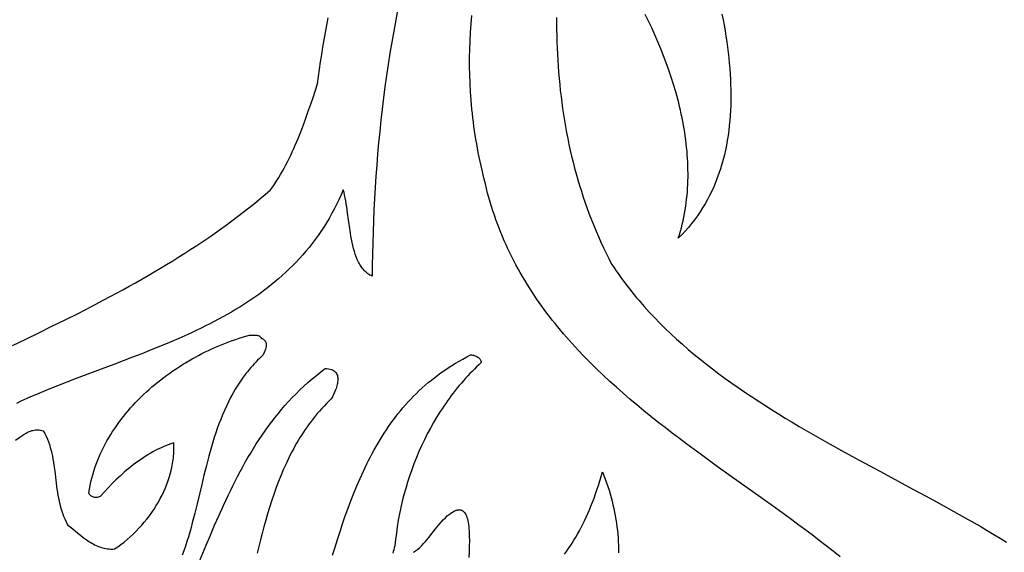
# Model space of a CAD drawing. Extents: x 1.3 to 22.6, y 1.3 to 22.7.
# Tile 10 of 12: x 11 to 14.8, y 15 to 17. Entities that reach past the tile are written whole.
import ezdxf

# ---------------------------------------------------------------- set-up
doc = ezdxf.new("R2010")
doc.units = 0

msp = doc.modelspace()

# ---------------------------------------------------------------- linework, layer by layer
for points in [[(12.4924, 17.0674), (12.484, 17.0245), (12.4761, 16.9814), (12.4686, 16.9384), (12.4615, 16.8952), (12.4547, 16.852), (12.4483, 16.8088), (12.4423, 16.7655), (12.4367, 16.7222), (12.4314, 16.6789), (12.4265, 16.6355), (12.4219, 16.5922), (12.4177, 16.5488), (12.4138, 16.5055), (12.4103, 16.4622), (12.4071, 16.4189), (12.4043, 16.3756), (12.4017, 16.3324), (12.3995, 16.2892), (12.3976, 16.2461), (12.396, 16.2031), (12.3947, 16.1601), (12.3937, 16.1172), (12.3929, 16.0744), (12.3925, 16.0317), (12.3882, 16.0337), (12.384, 16.0359), (12.38, 16.0384), (12.3761, 16.041), (12.3724, 16.0439), (12.3688, 16.0469), (12.3653, 16.0501), (12.362, 16.0535), (12.3588, 16.0571), (12.3557, 16.0608), (12.3528, 16.0647), (12.3499, 16.0687), (12.3472, 16.0729), (12.3446, 16.0773), (12.3421, 16.0818), (12.3397, 16.0864), (12.3351, 16.0961), (12.331, 16.1062), (12.3272, 16.1168), (12.3238, 16.1278), (12.3206, 16.1391), (12.3177, 16.1507), (12.3151, 16.1627), (12.3126, 16.1748), (12.3104, 16.1872), (12.3083, 16.1997), (12.3045, 16.2249), (12.301, 16.2503), (12.2976, 16.2754), (12.2942, 16.2999), (12.2923, 16.3118), (12.2904, 16.3235), (12.2883, 16.3348), (12.286, 16.3458), (12.2836, 16.3564), (12.2809, 16.3665), (12.2725, 16.347), (12.2638, 16.3279), (12.2547, 16.3093), (12.2454, 16.291), (12.2357, 16.2731), (12.2257, 16.2556), (12.2155, 16.2384), (12.2049, 16.2216), (12.1941, 16.2052), (12.183, 16.1892), (12.1716, 16.1734), (12.16, 16.1581), (12.1481, 16.143), (12.1359, 16.1283), (12.1235, 16.1139), (12.1109, 16.0998), (12.098, 16.086), (12.0848, 16.0726), (12.0715, 16.0594), (12.0579, 16.0465), (12.0441, 16.0339), (12.0301, 16.0215), (12.0158, 16.0095), (12.0014, 15.9976), (11.9868, 15.9861), (11.972, 15.9748), (11.957, 15.9637), (11.9418, 15.9529), (11.9264, 15.9422), (11.9109, 15.9318), (11.8952, 15.9217), (11.8793, 15.9117), (11.8633, 15.9019), (11.8471, 15.8924), (11.8308, 15.883), (11.8143, 15.8738), (11.7977, 15.8647), (11.781, 15.8559), (11.7641, 15.8471), (11.7472, 15.8386), (11.7301, 15.8302), (11.7129, 15.8219), (11.6956, 15.8138), (11.6782, 15.8058), (11.6432, 15.7902), (11.6078, 15.7749), (11.5721, 15.7601), (11.5362, 15.7456), (11.5001, 15.7313), (11.4638, 15.7173), (11.4274, 15.7035), (11.391, 15.6897), (11.318, 15.6624), (11.2452, 15.6348), (11.209, 15.6208), (11.1729, 15.6066), (11.1371, 15.5922), (11.1016, 15.5774), (11.0664, 15.5623), (11.0315, 15.5468), (11.0142, 15.5388)], [(10.9991, 15.7635), (11.0502, 15.7879), (11.1012, 15.8125), (11.152, 15.8373), (11.2026, 15.8623), (11.253, 15.8876), (11.3031, 15.9133), (11.3529, 15.9394), (11.4024, 15.9658), (11.427, 15.9792), (11.4515, 15.9928), (11.4759, 16.0064), (11.5002, 16.0202), (11.5244, 16.0341), (11.5484, 16.0482), (11.5724, 16.0624), (11.5962, 16.0768), (11.6199, 16.0913), (11.6435, 16.1059), (11.667, 16.1208), (11.6903, 16.1358), (11.7134, 16.151), (11.7364, 16.1663), (11.7593, 16.1819), (11.782, 16.1976), (11.8045, 16.2135), (11.8269, 16.2297), (11.8491, 16.246), (11.8711, 16.2625), (11.8929, 16.2793), (11.9146, 16.2963), (11.9361, 16.3135), (11.9574, 16.3309), (11.9785, 16.3486), (11.9993, 16.3665), (12.0075, 16.3781), (12.0154, 16.3898), (12.023, 16.4017), (12.0305, 16.4137), (12.0377, 16.4258), (12.0448, 16.438), (12.0516, 16.4503), (12.0582, 16.4628), (12.0647, 16.4753), (12.071, 16.4879), (12.0772, 16.5006), (12.0831, 16.5134), (12.089, 16.5262), (12.0946, 16.5391), (12.1056, 16.5652), (12.1161, 16.5914), (12.1262, 16.6178), (12.1359, 16.6444), (12.1453, 16.671), (12.1545, 16.6976), (12.1635, 16.7243), (12.1811, 16.7775), (12.1848, 16.8056), (12.1887, 16.8337), (12.1929, 16.8619), (12.1972, 16.8902), (12.2017, 16.9185), (12.2064, 16.9469), (12.2114, 16.9753), (12.2165, 17.0037), (12.2218, 17.0322)], [(14.2064, 14.944), (14.1795, 14.9654), (14.1523, 14.9867), (14.1249, 15.0079), (14.0973, 15.0289), (14.0694, 15.0498), (14.0414, 15.0706), (14.0131, 15.0913), (13.9563, 15.1326), (13.899, 15.1737), (13.7838, 15.2559), (13.7262, 15.2972), (13.6689, 15.3388), (13.6404, 15.3597), (13.612, 15.3808), (13.5837, 15.402), (13.5556, 15.4233), (13.5277, 15.4448), (13.5, 15.4665), (13.4725, 15.4883), (13.4453, 15.5104), (13.4183, 15.5326), (13.3916, 15.5551), (13.3652, 15.5779), (13.3392, 15.6009), (13.3135, 15.6241), (13.2881, 15.6477), (13.2632, 15.6716), (13.2387, 15.6957), (13.2146, 15.7202), (13.1909, 15.7451), (13.1793, 15.7576), (13.1678, 15.7703), (13.1563, 15.783), (13.1451, 15.7959), (13.1339, 15.8088), (13.1229, 15.8218), (13.112, 15.835), (13.1013, 15.8482), (13.0907, 15.8615), (13.0802, 15.875), (13.0699, 15.8885), (13.0597, 15.9022), (13.0497, 15.916), (13.0398, 15.9298), (13.0301, 15.9438), (13.0205, 15.9579), (13.0111, 15.9722), (13.0019, 15.9865), (12.9928, 16.001), (12.9839, 16.0156), (12.9752, 16.0303), (12.9666, 16.0452), (12.9582, 16.0601), (12.95, 16.0752), (12.942, 16.0905), (12.9341, 16.1059), (12.9265, 16.1214), (12.919, 16.137), (12.9117, 16.1528), (12.9046, 16.1687), (12.8977, 16.1848), (12.8911, 16.201), (12.8846, 16.2174), (12.8783, 16.2339), (12.8722, 16.2505), (12.8663, 16.2674), (12.8607, 16.2843), (12.8552, 16.3014), (12.85, 16.3187), (12.845, 16.3361), (12.8402, 16.3537), (12.8356, 16.3715), (12.8313, 16.3894), (12.8272, 16.4075), (12.8228, 16.4247), (12.8187, 16.4419), (12.8148, 16.459), (12.811, 16.4761), (12.8074, 16.4931), (12.804, 16.5102), (12.8008, 16.5272), (12.7977, 16.5442), (12.7948, 16.5611), (12.7921, 16.578), (12.7896, 16.5949), (12.7872, 16.6118), (12.785, 16.6286), (12.7829, 16.6454), (12.781, 16.6622), (12.7793, 16.6789), (12.7777, 16.6957), (12.7763, 16.7124), (12.775, 16.729), (12.7739, 16.7457), (12.7721, 16.7789), (12.771, 16.812), (12.7704, 16.845), (12.7704, 16.878), (12.7709, 16.9108), (12.772, 16.9435), (12.7736, 16.9762), (12.7758, 17.0088), (12.7784, 17.0413)], [(13.1071, 17.0344), (13.1071, 17.0107), (13.1073, 16.987), (13.1077, 16.9633), (13.1084, 16.9396), (13.1093, 16.9159), (13.1104, 16.8923), (13.1117, 16.8686), (13.1132, 16.845), (13.115, 16.8215), (13.117, 16.7979), (13.1193, 16.7744), (13.1218, 16.7509), (13.1245, 16.7275), (13.1275, 16.7041), (13.1307, 16.6808), (13.1342, 16.6575), (13.1379, 16.6342), (13.1419, 16.611), (13.1461, 16.5879), (13.1506, 16.5648), (13.1554, 16.5418), (13.1604, 16.5189), (13.1657, 16.496), (13.1713, 16.4732), (13.1771, 16.4505), (13.1833, 16.4278), (13.1896, 16.4053), (13.1963, 16.3828), (13.2033, 16.3604), (13.2105, 16.3381), (13.218, 16.3159), (13.2258, 16.2938), (13.234, 16.2718), (13.2424, 16.2499), (13.2511, 16.2281), (13.2601, 16.2064), (13.2694, 16.1848), (13.279, 16.1633), (13.2889, 16.1419), (13.2991, 16.1207), (13.3097, 16.0996), (13.3205, 16.0786), (13.3287, 16.0663), (13.3369, 16.054), (13.3454, 16.0419), (13.3539, 16.0298), (13.3626, 16.0179), (13.3714, 16.0061), (13.3803, 15.9943), (13.3894, 15.9827), (13.3985, 15.9711), (13.4078, 15.9596), (13.4173, 15.9483), (13.4268, 15.937), (13.4463, 15.9147), (13.4662, 15.8927), (13.4866, 15.8711), (13.5074, 15.8498), (13.5286, 15.8289), (13.5502, 15.8082), (13.5722, 15.7879), (13.5946, 15.7679), (13.6174, 15.7481), (13.6405, 15.7287), (13.664, 15.7095), (13.6877, 15.6906), (13.7118, 15.672), (13.7362, 15.6536), (13.7609, 15.6354), (13.7859, 15.6175), (13.8111, 15.5998), (13.8365, 15.5824), (13.8622, 15.5651), (13.8881, 15.5481), (13.9142, 15.5312), (13.9405, 15.5145), (13.967, 15.498), (13.9936, 15.4817), (14.0204, 15.4655), (14.0473, 15.4495), (14.0744, 15.4337), (14.1015, 15.418), (14.1288, 15.4024), (14.1561, 15.3869), (14.211, 15.3563), (14.266, 15.3261), (14.321, 15.2962), (14.3761, 15.2666), (14.4855, 15.2078), (14.5397, 15.1786), (14.5935, 15.1494), (14.6466, 15.1201), (14.6991, 15.0906), (14.725, 15.0758), (14.7507, 15.061), (14.7762, 15.0461), (14.8014, 15.0311), (14.8264, 15.016), (14.8511, 15.0009)], [(13.7482, 17.0465), (13.7524, 17.0251), (13.7563, 17.0038), (13.76, 16.9826), (13.7634, 16.9614), (13.7666, 16.9402), (13.7695, 16.9192), (13.7721, 16.8982), (13.7745, 16.8773), (13.7765, 16.8564), (13.7783, 16.8357), (13.7798, 16.815), (13.7809, 16.7945), (13.7818, 16.774), (13.7823, 16.7537), (13.7825, 16.7335), (13.7824, 16.7134), (13.782, 16.6934), (13.7812, 16.6736), (13.78, 16.6539), (13.7785, 16.6343), (13.7766, 16.6149), (13.7744, 16.5956), (13.7718, 16.5765), (13.7688, 16.5576), (13.7654, 16.5388), (13.7616, 16.5202), (13.7574, 16.5017), (13.7528, 16.4835), (13.7478, 16.4654), (13.7423, 16.4476), (13.7365, 16.4299), (13.7301, 16.4124), (13.7234, 16.3952), (13.7162, 16.3781), (13.7086, 16.3613), (13.7004, 16.3447), (13.6919, 16.3283), (13.6828, 16.3122), (13.6733, 16.2963), (13.6632, 16.2806), (13.6527, 16.2652), (13.6417, 16.2501), (13.6302, 16.2352), (13.6181, 16.2206), (13.6056, 16.2062), (13.5925, 16.1922), (13.5789, 16.1784), (13.5831, 16.1919), (13.5871, 16.2055), (13.5908, 16.2192), (13.5943, 16.2329), (13.5975, 16.2466), (13.6004, 16.2605), (13.6031, 16.2744), (13.6055, 16.2883), (13.6077, 16.3023), (13.6097, 16.3163), (13.6113, 16.3304), (13.6128, 16.3445), (13.614, 16.3586), (13.615, 16.3728), (13.6157, 16.387), (13.6163, 16.4013), (13.6166, 16.4156), (13.6166, 16.4299), (13.6165, 16.4442), (13.6162, 16.4585), (13.6156, 16.4729), (13.6148, 16.4873), (13.6138, 16.5017), (13.6127, 16.5161), (13.6113, 16.5305), (13.6097, 16.5449), (13.608, 16.5593), (13.606, 16.5737), (13.6039, 16.5881), (13.6016, 16.6025), (13.5991, 16.6169), (13.5964, 16.6313), (13.5936, 16.6457), (13.5906, 16.66), (13.5874, 16.6743), (13.5841, 16.6887), (13.5806, 16.703), (13.5769, 16.7172), (13.5731, 16.7315), (13.5691, 16.7457), (13.5608, 16.774), (13.5519, 16.8022), (13.5424, 16.8301), (13.5325, 16.8579), (13.5221, 16.8855), (13.5112, 16.9129), (13.4998, 16.94), (13.4881, 16.9668), (13.476, 16.9933), (13.4635, 17.0195), (13.4508, 17.0454)], [(11.011, 15.3955), (11.0271, 15.4075), (11.0352, 15.4133), (11.0434, 15.4187), (11.0517, 15.4237), (11.056, 15.4259), (11.0603, 15.428), (11.0646, 15.4299), (11.069, 15.4316), (11.0735, 15.433), (11.0781, 15.4342), (11.0827, 15.4351), (11.0875, 15.4358), (11.0923, 15.4361), (11.0973, 15.4361), (11.1023, 15.4358), (11.1075, 15.4351), (11.1128, 15.434), (11.1182, 15.4326), (11.124, 15.422), (11.1293, 15.4114), (11.134, 15.4006), (11.1382, 15.3897), (11.142, 15.3787), (11.1454, 15.3676), (11.1485, 15.3564), (11.1512, 15.3451), (11.1536, 15.3338), (11.1558, 15.3224), (11.1577, 15.3109), (11.1595, 15.2993), (11.1626, 15.2761), (11.1654, 15.2528), (11.1682, 15.2294), (11.1713, 15.206), (11.1731, 15.1943), (11.175, 15.1826), (11.1772, 15.1709), (11.1796, 15.1593), (11.1823, 15.1478), (11.1854, 15.1362), (11.1888, 15.1248), (11.1926, 15.1134), (11.1968, 15.102), (11.2015, 15.0908), (11.2068, 15.0796), (11.2125, 15.0686), (11.2224, 15.0607), (11.2324, 15.0525), (11.2525, 15.0358), (11.2628, 15.0274), (11.2732, 15.0193), (11.2838, 15.0114), (11.2947, 15.004), (11.3002, 15.0005), (11.3059, 14.9972), (11.3115, 14.994), (11.3173, 14.991), (11.3231, 14.9882), (11.3291, 14.9856), (11.3351, 14.9832), (11.3412, 14.9811), (11.3475, 14.9792), (11.3538, 14.9776), (11.3603, 14.9763), (11.3668, 14.9753), (11.3735, 14.9747), (11.3803, 14.9743), (11.3873, 14.9743), (11.3943, 14.9747), (11.4069, 14.9832), (11.4193, 14.9921), (11.4315, 15.0015), (11.4435, 15.0113), (11.4552, 15.0216), (11.4667, 15.0322), (11.4779, 15.0432), (11.4889, 15.0545), (11.4995, 15.0662), (11.5098, 15.0782), (11.5198, 15.0905), (11.5294, 15.1031), (11.5387, 15.116), (11.5475, 15.1291), (11.556, 15.1424), (11.5641, 15.1559), (11.5717, 15.1696), (11.5789, 15.1835), (11.5856, 15.1976), (11.5919, 15.2117), (11.5976, 15.226), (11.6028, 15.2404), (11.6075, 15.2549), (11.6117, 15.2694), (11.6153, 15.284), (11.6183, 15.2986), (11.6208, 15.3132), (11.6217, 15.3205), (11.6226, 15.3278), (11.6233, 15.3351), (11.6238, 15.3423), (11.6241, 15.3496), (11.6243, 15.3568), (11.6244, 15.3641), (11.6243, 15.3713), (11.624, 15.3785), (11.6235, 15.3856), (11.6131, 15.3822), (11.6027, 15.3785), (11.5924, 15.3744), (11.5822, 15.3701), (11.5721, 15.3655), (11.5621, 15.3607), (11.5521, 15.3556), (11.5423, 15.3503), (11.5325, 15.3447), (11.5228, 15.339), (11.5133, 15.333), (11.5038, 15.3268), (11.4945, 15.3205), (11.4852, 15.314), (11.4761, 15.3073), (11.4671, 15.3005), (11.4582, 15.2936), (11.4495, 15.2865), (11.4408, 15.2793), (11.4323, 15.272), (11.4239, 15.2646), (11.4157, 15.2571), (11.3996, 15.2419), (11.3842, 15.2266), (11.3693, 15.2111), (11.3551, 15.1956), (11.3415, 15.1802), (11.3381, 15.1782), (11.3346, 15.1766), (11.3311, 15.1753), (11.3275, 15.1745), (11.3239, 15.1741), (11.3204, 15.174), (11.3169, 15.1743), (11.3136, 15.175), (11.3104, 15.176), (11.3073, 15.1773), (11.3045, 15.179), (11.3019, 15.181), (11.2996, 15.1833), (11.2975, 15.1859), (11.2959, 15.1888), (11.2946, 15.192), (11.2969, 15.2063), (11.2997, 15.2204), (11.3028, 15.2344), (11.3062, 15.2483), (11.31, 15.2621), (11.3141, 15.2758), (11.3185, 15.2893), (11.3232, 15.3028), (11.3283, 15.3161), (11.3336, 15.3292), (11.3393, 15.3423), (11.3453, 15.3552), (11.3515, 15.368), (11.3581, 15.3806), (11.3649, 15.3931), (11.372, 15.4055), (11.3794, 15.4177), (11.387, 15.4298), (11.3949, 15.4417), (11.403, 15.4535), (11.4113, 15.4652), (11.42, 15.4767), (11.4288, 15.4881), (11.4378, 15.4993), (11.4471, 15.5103), (11.4566, 15.5212), (11.4663, 15.5319), (11.4762, 15.5425), (11.4863, 15.5529), (11.4966, 15.5632), (11.5071, 15.5733), (11.5177, 15.5832), (11.5286, 15.5929), (11.5395, 15.6025), (11.5507, 15.6119), (11.562, 15.6212), (11.5734, 15.6303), (11.585, 15.6391), (11.5968, 15.6479), (11.6086, 15.6564), (11.6206, 15.6647), (11.6327, 15.6729), (11.6449, 15.6809), (11.6572, 15.6887), (11.6697, 15.6963), (11.6822, 15.7037), (11.6948, 15.7109), (11.7075, 15.7179), (11.7202, 15.7248), (11.7331, 15.7314), (11.746, 15.7378), (11.7589, 15.7441), (11.7719, 15.7501), (11.785, 15.7559), (11.7981, 15.7615), (11.8112, 15.767), (11.8244, 15.7721), (11.8376, 15.7771), (11.8508, 15.7819), (11.864, 15.7865), (11.8772, 15.7908), (11.8905, 15.7949), (11.9037, 15.7988), (11.9169, 15.8025), (11.9169, 15.8025), (11.9235, 15.8027), (11.9301, 15.8032), (11.9365, 15.8034), (11.9397, 15.8034), (11.9427, 15.8033), (11.9457, 15.8029), (11.9486, 15.8022), (11.9515, 15.8013), (11.9542, 15.8), (11.9568, 15.7984), (11.9593, 15.7963), (11.9616, 15.7937), (11.9638, 15.7907), (11.9665, 15.7895), (11.9689, 15.7883), (11.9711, 15.787), (11.9731, 15.7856), (11.9748, 15.7841), (11.9764, 15.7825), (11.9777, 15.7808), (11.9789, 15.7791), (11.9799, 15.7773), (11.9807, 15.7754), (11.9813, 15.7735), (11.9818, 15.7715), (11.9822, 15.7694), (11.9823, 15.7673), (11.9823, 15.763), (11.9818, 15.7585), (11.9809, 15.754), (11.9796, 15.7493), (11.978, 15.7447), (11.9761, 15.74), (11.9741, 15.7354), (11.9697, 15.7264), (11.9625, 15.7196), (11.9555, 15.7128), (11.9486, 15.7058), (11.9419, 15.6988), (11.9353, 15.6917), (11.9288, 15.6845), (11.9225, 15.6773), (11.9164, 15.67), (11.9104, 15.6626), (11.9046, 15.6552), (11.8932, 15.6401), (11.8825, 15.6247), (11.8722, 15.6091), (11.8624, 15.5933), (11.8531, 15.5772), (11.8442, 15.561), (11.8358, 15.5445), (11.8277, 15.5278), (11.82, 15.5109), (11.8127, 15.4939), (11.8058, 15.4767), (11.7991, 15.4593), (11.7927, 15.4418), (11.7867, 15.4241), (11.7808, 15.4064), (11.7753, 15.3885), (11.7699, 15.3705), (11.7647, 15.3524), (11.7597, 15.3342), (11.7501, 15.2976), (11.7409, 15.2608), (11.7321, 15.2238), (11.7233, 15.1868), (11.7144, 15.1498), (11.7053, 15.1129), (11.6958, 15.0762), (11.6908, 15.0579), (11.6857, 15.0397), (11.6804, 15.0216), (11.6749, 15.0036), (11.6692, 14.9857), (11.6632, 14.9679), (11.6569, 14.9503)], [(12.2396, 14.9504), (12.2489, 14.9811), (12.2585, 15.0117), (12.2682, 15.0421), (12.2783, 15.0723), (12.2886, 15.1023), (12.2992, 15.1321), (12.3103, 15.1616), (12.3217, 15.1908), (12.3335, 15.2196), (12.3458, 15.2482), (12.3522, 15.2623), (12.3586, 15.2763), (12.3652, 15.2903), (12.372, 15.3041), (12.3789, 15.3179), (12.3859, 15.3315), (12.3931, 15.345), (12.4004, 15.3584), (12.4079, 15.3717), (12.4156, 15.3849), (12.4234, 15.398), (12.4314, 15.4109), (12.4396, 15.4237), (12.448, 15.4364), (12.4565, 15.449), (12.4653, 15.4614), (12.4742, 15.4736), (12.4834, 15.4858), (12.4927, 15.4977), (12.5023, 15.5096), (12.5121, 15.5213), (12.522, 15.5328), (12.5323, 15.5442), (12.5427, 15.5554), (12.5534, 15.5664), (12.5643, 15.5773), (12.5754, 15.588), (12.5868, 15.5986), (12.5984, 15.6089), (12.6103, 15.6191), (12.6225, 15.6291), (12.6349, 15.639), (12.6476, 15.6486), (12.6605, 15.658), (12.6737, 15.6673), (12.6872, 15.6764), (12.701, 15.6852), (12.7151, 15.6939), (12.7294, 15.7023), (12.7441, 15.7106), (12.759, 15.7186), (12.7743, 15.7264), (12.7743, 15.7264), (12.7777, 15.7263), (12.7812, 15.7259), (12.7847, 15.7252), (12.7882, 15.7243), (12.7917, 15.7231), (12.7951, 15.7217), (12.7984, 15.7201), (12.8015, 15.7183), (12.8044, 15.7162), (12.807, 15.714), (12.8094, 15.7115), (12.8114, 15.7089), (12.8131, 15.7061), (12.8143, 15.7032), (12.8151, 15.7001), (12.8153, 15.6968), (12.8063, 15.6885), (12.7974, 15.6801), (12.7886, 15.6715), (12.7799, 15.6628), (12.7713, 15.6539), (12.7629, 15.6449), (12.7545, 15.6359), (12.7463, 15.6266), (12.7382, 15.6173), (12.7302, 15.6078), (12.7223, 15.5983), (12.7145, 15.5886), (12.7069, 15.5788), (12.6994, 15.5689), (12.6919, 15.5589), (12.6846, 15.5488), (12.6775, 15.5386), (12.6704, 15.5283), (12.6635, 15.5179), (12.6566, 15.5074), (12.6433, 15.4861), (12.6305, 15.4645), (12.6182, 15.4425), (12.6064, 15.4202), (12.5951, 15.3977), (12.5842, 15.3748), (12.5739, 15.3517), (12.564, 15.3284), (12.5547, 15.3048), (12.5459, 15.281), (12.5376, 15.2571), (12.5298, 15.2329), (12.5225, 15.2087), (12.5157, 15.1843), (12.5095, 15.1597), (12.5038, 15.1351), (12.4986, 15.1105), (12.494, 15.0857), (12.4899, 15.0609), (12.4864, 15.0361), (12.4833, 15.0113), (12.4809, 14.9865), (12.4783, 14.9789), (12.4761, 14.9716), (12.4742, 14.9645), (12.4727, 14.9577)], [(11.717, 14.912), (11.7493, 14.9896), (11.7657, 15.0284), (11.7823, 15.067), (11.7992, 15.1054), (11.8164, 15.1435), (11.8252, 15.1624), (11.8342, 15.1813), (11.8432, 15.2001), (11.8524, 15.2188), (11.8618, 15.2374), (11.8714, 15.2558), (11.8811, 15.2742), (11.891, 15.2924), (11.9011, 15.3105), (11.9114, 15.3284), (11.9219, 15.3462), (11.9326, 15.3639), (11.9436, 15.3813), (11.9548, 15.3987), (11.9663, 15.4158), (11.9781, 15.4327), (11.9901, 15.4495), (12.0024, 15.4661), (12.0151, 15.4825), (12.028, 15.4986), (12.0412, 15.5145), (12.0548, 15.5303), (12.0687, 15.5458), (12.083, 15.561), (12.0976, 15.576), (12.1126, 15.5907), (12.1279, 15.6052), (12.1437, 15.6195), (12.1598, 15.6334), (12.1764, 15.6471), (12.1933, 15.6605), (12.2107, 15.6736), (12.2107, 15.6736), (12.2176, 15.6733), (12.2238, 15.6727), (12.2294, 15.6716), (12.2346, 15.6702), (12.2391, 15.6684), (12.2432, 15.6662), (12.2467, 15.6638), (12.2498, 15.661), (12.2524, 15.6579), (12.2546, 15.6546), (12.2564, 15.651), (12.2578, 15.6472), (12.2588, 15.6432), (12.2594, 15.639), (12.2598, 15.6347), (12.2598, 15.6302), (12.2595, 15.6256), (12.2589, 15.6209), (12.2581, 15.6161), (12.2571, 15.6112), (12.2558, 15.6064), (12.2544, 15.6015), (12.2528, 15.5966), (12.251, 15.5917), (12.2472, 15.5821), (12.2429, 15.5729), (12.2385, 15.5641), (12.234, 15.556), (12.2245, 15.5469), (12.2152, 15.5376), (12.2061, 15.5282), (12.1972, 15.5186), (12.1886, 15.509), (12.1801, 15.4992), (12.1719, 15.4892), (12.1638, 15.4792), (12.156, 15.4691), (12.1483, 15.4588), (12.1408, 15.4484), (12.1335, 15.438), (12.1264, 15.4274), (12.1195, 15.4167), (12.1127, 15.4059), (12.1061, 15.395), (12.0997, 15.384), (12.0934, 15.3729), (12.0873, 15.3618), (12.0813, 15.3505), (12.0755, 15.3392), (12.0698, 15.3278), (12.0642, 15.3162), (12.0588, 15.3047), (12.0484, 15.2813), (12.0385, 15.2576), (12.029, 15.2336), (12.02, 15.2094), (12.0113, 15.185), (12.0031, 15.1604), (11.9952, 15.1356), (11.9876, 15.1106), (11.9802, 15.0855), (11.9731, 15.0603), (11.9663, 15.0349), (11.9596, 15.0095), (11.9466, 14.9584)], [(13.1377, 14.9541), (13.1453, 14.9643), (13.1528, 14.9748), (13.1602, 14.9857), (13.1674, 14.9968), (13.1746, 15.0082), (13.1817, 15.0199), (13.1887, 15.032), (13.1955, 15.0444), (13.2023, 15.0571), (13.2089, 15.0701), (13.2155, 15.0835), (13.2219, 15.0973), (13.2282, 15.1114), (13.2344, 15.1259), (13.2405, 15.1408), (13.2465, 15.156), (13.2523, 15.1716), (13.2581, 15.1877), (13.2637, 15.2041), (13.2692, 15.221), (13.2746, 15.2382), (13.2799, 15.2559), (13.285, 15.274), (13.2907, 15.2598), (13.296, 15.2456), (13.3011, 15.2314), (13.3059, 15.2172), (13.3105, 15.2029), (13.3148, 15.1887), (13.3187, 15.1744), (13.3225, 15.1601), (13.3259, 15.1458), (13.3291, 15.1315), (13.3321, 15.1172), (13.3347, 15.1029), (13.3372, 15.0886), (13.3393, 15.0743), (13.3412, 15.06), (13.3429, 15.0457), (13.3443, 15.0315), (13.3454, 15.0172), (13.3463, 15.0029), (13.347, 14.9886), (13.3474, 14.9744), (13.3476, 14.9602)], [(12.5525, 14.9612), (12.5569, 14.9641), (12.5612, 14.9671), (12.5653, 14.9703), (12.5694, 14.9736), (12.5773, 14.9805), (12.5848, 14.9878), (12.592, 14.9954), (12.599, 15.0033), (12.6057, 15.0114), (12.6123, 15.0196), (12.6252, 15.0362), (12.6379, 15.0527), (12.6443, 15.0607), (12.6509, 15.0686), (12.6597, 15.0785), (12.6682, 15.0874), (12.6762, 15.0954), (12.6838, 15.1023), (12.691, 15.1084), (12.6979, 15.1135), (12.7043, 15.1177), (12.7104, 15.1211), (12.7133, 15.1224), (12.7161, 15.1236), (12.7188, 15.1245), (12.7215, 15.1253), (12.724, 15.1258), (12.7265, 15.1262), (12.7288, 15.1264), (12.7311, 15.1263), (12.7334, 15.1261), (12.7355, 15.1257), (12.7376, 15.1251), (12.7395, 15.1244), (12.7414, 15.1235), (12.7433, 15.1224), (12.745, 15.1211), (12.7467, 15.1197), (12.7483, 15.1181), (12.7499, 15.1164), (12.7527, 15.1124), (12.7553, 15.1079), (12.7577, 15.1028), (12.7598, 15.0971), (12.7616, 15.091), (12.7633, 15.0843), (12.7647, 15.0772), (12.7659, 15.0696), (12.7669, 15.0616), (12.7677, 15.0532), (12.7683, 15.0444), (12.7688, 15.0353), (12.7691, 15.0259), (12.7692, 15.0062), (12.7688, 14.9855), (12.768, 14.964), (12.7668, 14.942)]]:
    msp.add_lwpolyline(points)

doc.saveas('drawing.dxf')
